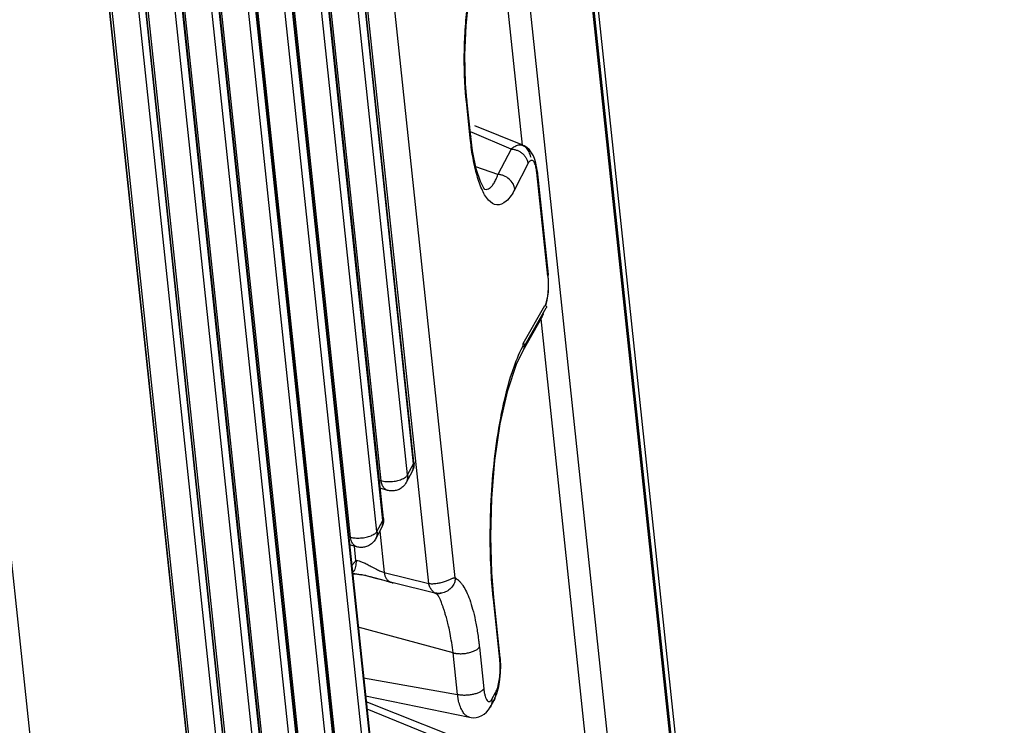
# Paper-space layout 'Layout1' of a CAD drawing. Header units: inches. Extents: x 29 to 351, y 58 to 234.
# Tile 27 of 104: x 110.28 to 112.72, y 72.53 to 74.28. Entities that reach past the tile are written whole.
import ezdxf

# ---------------------------------------------------------------- set-up
doc = ezdxf.new("R2010")
doc.units = ezdxf.units.IN
doc.header["$LTSCALE"] = 1.1
doc.header["$MEASUREMENT"] = 0
doc.layers.get('0').update_dxf_attribs({"linetype": 'CONTINUOUS'})
doc.layers.add('6_ALL_SURFS', color=7, linetype='CONTINUOUS')
doc.layers.add('7_ALL_FEATURES', color=7, linetype='CONTINUOUS')

psp = doc.layouts.get("Layout1")

# ---------------------------------------------------------------- linework, layer by layer
at = {"color": 7, "linetype": 'Continuous'}
for p, q in [((111.2976, 78.1335), (112.6958, 64.9522)), ((111.3131, 77.956), (112.6881, 64.9928)), ((112.5403, 64.9392), (111.1696, 77.862)), ((110.0607, 74.8107), (110.4372, 71.2612)), ((111.5272, 73.9667), (111.4669, 74.5354)), ((111.5285, 73.4748), (111.5823, 73.5695)), ((111.5764, 73.5437), (111.5748, 73.5405)), ((111.5752, 73.5403), (111.575, 73.54)), ((111.7164, 72.1834), (111.5729, 73.5363)), ((111.5239, 73.4602), (111.5278, 73.4681)), ((111.5278, 73.4681), (111.529, 73.4702)), ((111.5289, 73.4709), (111.5285, 73.4748)), ((111.529, 73.4693), (111.5289, 73.4709)), ((111.5291, 73.4675), (111.529, 73.4693)), ((111.5284, 73.4579), (111.5286, 73.4582)), ((111.4549, 72.841), (111.4545, 72.8451))]:
    psp.add_line(p, q, dxfattribs=at)
for points, start_tangent, end_tangent in [([(111.5897, 73.6418), (111.5906, 73.6314), (111.5908, 73.6193)], (0.126726, -0.991938), (-0.015305, -0.999883)), ([(111.5908, 73.6193), (111.5901, 73.6061), (111.5886, 73.5924), (111.586, 73.5793), (111.5831, 73.5693)], (-0.015305, -0.999883), (-0.328734, -0.944423)), ([(111.5823, 73.5695), (111.5847, 73.5687), (111.5852, 73.5683)], (0.99997, -0.007769), (0.729002, -0.684512)), ([(111.5852, 73.5683), (111.5862, 73.5669), (111.5864, 73.5647), (111.5861, 73.564)], (0.729002, -0.684512), (-0.496075, -0.86828)), ([(111.5783, 73.5495), (111.5773, 73.5458), (111.5764, 73.5437)], (-0.218502, -0.975836), (-0.406338, -0.913723)), ([(111.5285, 73.4748), (111.5309, 73.474), (111.5324, 73.4722), (111.5326, 73.47), (111.5323, 73.4692)], (0.99997, -0.007769), (-0.49426, -0.869314)), ([(111.5286, 73.4582), (111.5312, 73.4643), (111.5319, 73.4669)], (0.48951, 0.871998), (0.221323, 0.975201)), ([(111.5323, 73.4692), (111.5315, 73.4683), (111.5291, 73.4675)], (-0.49426, -0.869314), (-0.998711, 0.050754)), ([(111.4545, 72.8451), (111.449, 72.9175), (111.4472, 73.0094), (111.4509, 73.1114), (111.461, 73.2148), (111.4779, 73.3145), (111.5011, 73.403), (111.5239, 73.4602)], (-0.111305, 0.993786), (0.439848, 0.898072))]:
    psp.add_spline(points, degree=3, dxfattribs=dict(at, start_tangent=start_tangent, end_tangent=end_tangent))
at = {"layer": '6_ALL_SURFS', "color": 7, "linetype": 'Continuous'}
for p, q in [((111.258, 73.1809), (110.9531, 76.0558)), ((111.1821, 73.0409), (110.8771, 75.9158))]:
    psp.add_line(p, q, dxfattribs=at)
at = {"layer": '7_ALL_FEATURES', "color": 7, "linetype": 'Continuous'}
for p, q in [((112.7214, 64.8213), (109.491, 95.2759)), ((110.717, 76.5556), (111.1883, 72.112)), ((110.718, 76.5601), (111.1894, 72.1165)), ((111.2945, 72.8801), (110.9058, 76.5447)), ((111.36, 72.8943), (110.9713, 76.5589)), ((111.1735, 72.0847), (110.7022, 76.5283)), ((111.1081, 72.0705), (110.6367, 76.5141)), ((110.6421, 76.4201), (111.1134, 71.9765)), ((110.6411, 76.4156), (111.1124, 71.972)), ((111.0321, 71.9305), (110.5608, 76.3741)), ((111.0976, 71.9447), (110.6263, 76.3883)), ((110.5651, 76.2755), (111.0365, 71.8319)), ((110.5662, 76.28), (111.0375, 71.8365)), ((110.9562, 71.7905), (110.4849, 76.2341)), ((111.0217, 71.8046), (110.5504, 76.2482)), ((110.4892, 76.1355), (110.9606, 71.6919)), ((110.4902, 76.14), (110.9616, 71.6965)), ((110.9458, 71.6646), (110.4744, 76.1082)), ((110.8803, 71.6504), (110.4089, 76.094)), ((110.4057, 76.067), (110.89, 71.5009)), ((110.8911, 71.5054), (110.4072, 76.0672)), ((110.3912, 76.038), (110.8756, 71.4719)), ((111.257, 73.1764), (110.9521, 76.0513)), ((110.3261, 76.0239), (110.8107, 71.4556)), ((111.1767, 73.1349), (110.8718, 76.0098)), ((111.2422, 73.1491), (110.9373, 76.024)), ((111.1811, 73.0364), (110.8761, 75.9113)), ((111.1663, 73.0091), (110.8613, 75.884)), ((110.8103, 71.4175), (110.339, 75.861)), ((111.1008, 72.9949), (110.7958, 75.8698)), ((110.338, 75.8565), (110.8093, 71.4129)), ((111.3879, 74.0749), (111.3874, 74.0796)), ((111.389, 74.0794), (111.3879, 74.0749)), ((111.3986, 73.9886), (111.389, 74.0795)), ((111.3976, 73.9841), (111.3879, 74.0749)), ((111.5278, 73.9666), (111.4091, 74.0146)), ((111.4026, 73.9982), (111.3975, 74.0004)), ((111.3986, 73.9886), (111.3976, 73.9841)), ((111.4032, 73.9528), (111.3986, 73.9884)), ((111.499, 73.9574), (111.4026, 73.9982)), ((111.499, 73.9574), (111.4663, 73.8943)), ((111.5274, 73.9667), (111.5278, 73.9666)), ((111.4663, 73.8943), (111.4114, 73.9129)), ((111.5406, 73.9211), (111.5079, 73.858)), ((111.5412, 73.9221), (111.5406, 73.9211)), ((111.5634, 73.9033), (111.5624, 73.9114)), ((111.5635, 73.9032), (111.5625, 73.8989)), ((111.5897, 73.6418), (111.5625, 73.8989)), ((111.5635, 73.9034), (111.5907, 73.6462)), ((111.5635, 73.9033), (111.5635, 73.9032)), ((111.4333, 73.8576), (111.4338, 73.8575)), ((111.5907, 73.6462), (111.5897, 73.6418)), ((111.5918, 73.6286), (111.5907, 73.6462)), ((111.5852, 73.5682), (111.5877, 73.5782)), ((111.5286, 73.4582), (111.575, 73.5399)), ((111.5338, 73.4718), (111.5861, 73.564)), ((111.2422, 73.1491), (111.257, 73.1764)), ((111.257, 73.1764), (111.258, 73.1809)), ((111.258, 73.1809), (111.258, 73.1809)), ((111.2534, 73.1577), (111.2386, 73.1304)), ((111.2534, 73.1577), (111.2535, 73.1579)), ((111.172, 73.1363), (111.1767, 73.1349)), ((111.1925, 73.1109), (111.1741, 73.1162)), ((111.1663, 73.0091), (111.1811, 73.0364)), ((111.1811, 73.0364), (111.1821, 73.0409)), ((111.1821, 73.0409), (111.1821, 73.0409)), ((111.1775, 73.0177), (111.1627, 72.9903)), ((111.1734, 73.0101), (111.1843, 72.9074)), ((111.1775, 73.0177), (111.1776, 73.0179)), ((111.096, 72.9963), (111.1008, 72.9949)), ((111.1166, 72.9709), (111.0982, 72.9761)), ((111.1142, 72.9367), (111.1104, 72.9727)), ((111.1843, 72.9074), (111.2945, 72.8801)), ((111.118, 72.9031), (111.1268, 72.9018)), ((111.1294, 72.9013), (111.1268, 72.9018)), ((111.132, 72.9008), (111.1294, 72.9013)), ((111.1389, 72.8994), (111.132, 72.9008)), ((111.1389, 72.8993), (111.132, 72.9008)), ((111.143, 72.8985), (111.1389, 72.8994)), ((111.143, 72.8983), (111.1389, 72.8993)), ((111.1506, 72.8967), (111.143, 72.8985)), ((111.167, 72.8919), (111.143, 72.8983)), ((111.1751, 72.8902), (111.1506, 72.8967)), ((111.19, 72.8855), (111.167, 72.8919)), ((111.1901, 72.886), (111.1751, 72.8902)), ((111.1968, 72.8843), (111.1901, 72.886)), ((111.2038, 72.8819), (111.1964, 72.8838)), ((111.1966, 72.8838), (111.1996, 72.8835)), ((111.1996, 72.8835), (111.1968, 72.8843)), ((111.1971, 72.8847), (111.1996, 72.8835)), ((111.2062, 72.8819), (111.1996, 72.8835)), ((111.2039, 72.8819), (111.2052, 72.882)), ((111.2052, 72.882), (111.2062, 72.8819)), ((111.3099, 72.8563), (111.2062, 72.8819)), ((111.3099, 72.8563), (111.3098, 72.8563)), ((111.3107, 72.856), (111.3099, 72.8563)), ((111.3104, 72.8561), (111.3099, 72.8563)), ((111.3143, 72.8556), (111.3104, 72.8561)), ((111.3143, 72.8546), (111.3107, 72.856)), ((111.3152, 72.8538), (111.3142, 72.8546)), ((111.3197, 72.8555), (111.3143, 72.8556)), ((111.4549, 72.841), (111.456, 72.8452)), ((111.4708, 72.6912), (111.4549, 72.841)), ((111.456, 72.8452), (111.456, 72.8455)), ((111.4718, 72.6957), (111.456, 72.8455)), ((111.3551, 72.708), (111.1199, 72.7717)), ((111.4201, 72.7224), (111.431, 72.619)), ((111.3661, 72.6047), (111.3551, 72.708)), ((111.4718, 72.6957), (111.4708, 72.6912)), ((111.4723, 72.6908), (111.4718, 72.6957)), ((111.4718, 72.6957), (111.4718, 72.6957)), ((111.1331, 72.6463), (111.366, 72.6046)), ((111.4638, 72.6075), (111.4683, 72.6247)), ((111.1379, 72.6013), (111.3956, 72.5482)), ((111.4513, 72.5928), (111.4605, 72.6095)), ((111.4563, 72.5898), (111.4638, 72.6075)), ((111.4563, 72.5898), (111.4563, 72.5898)), ((111.468, 72.4564), (111.1395, 72.5864)), ((111.1414, 72.569), (111.4395, 72.4474)), ((111.4472, 72.5731), (111.4471, 72.573)), ((111.3956, 72.5482), (111.3955, 72.5482))]:
    psp.add_line(p, q, dxfattribs=at)
for points in [[(111.3889, 74.0797), (111.3855, 74.1202), (111.3839, 74.1901), (111.387, 74.2631), (111.3943, 74.3314), (111.4049, 74.3902), (111.4169, 74.4356), (111.4291, 74.4674), (111.4354, 74.4801)], [(111.554, 73.9403), (111.5496, 73.9482), (111.5441, 73.9551), (111.5376, 73.9609), (111.5311, 73.965), (111.5274, 73.9667)], [(111.4312, 73.8602), (111.4228, 73.8765), (111.4125, 73.908), (111.4032, 73.9528)], [(111.5603, 73.9222), (111.5575, 73.9316), (111.554, 73.9403)], [(111.5634, 73.9032), (111.5621, 73.9129), (111.5603, 73.9222)], [(111.4339, 73.857), (111.4338, 73.857), (111.4312, 73.8602)], [(111.5877, 73.5782), (111.5911, 73.6028), (111.5918, 73.6286)], [(111.4559, 72.8452), (111.4508, 72.9073), (111.4482, 72.9966), (111.4508, 73.0908), (111.4587, 73.185), (111.472, 73.2761), (111.4905, 73.3589), (111.5122, 73.424), (111.5284, 73.4579)], [(111.1058, 72.9038), (111.1099, 72.9038), (111.118, 72.9031)], [(111.3101, 72.8562), (111.3112, 72.8558), (111.3126, 72.8554), (111.3141, 72.8552), (111.3158, 72.8551), (111.3175, 72.8551), (111.3194, 72.8552), (111.3213, 72.8554), (111.3232, 72.8557), (111.3249, 72.8561), (111.3266, 72.8565), (111.3271, 72.8566)], [(111.4727, 72.659), (111.473, 72.6755), (111.4723, 72.6908)], [(111.4683, 72.6247), (111.4712, 72.642), (111.4727, 72.659)], [(111.4472, 72.5731), (111.4497, 72.5777), (111.4557, 72.5888), (111.4563, 72.5898)], [(111.3955, 72.5482), (111.3995, 72.5476), (111.4058, 72.5472), (111.4123, 72.5478), (111.4191, 72.5494), (111.4259, 72.5522), (111.4322, 72.556), (111.4379, 72.5609), (111.4429, 72.5666), (111.4471, 72.573)]]:
    psp.add_lwpolyline(points, dxfattribs=at)
for points, start_tangent, end_tangent in [([(111.3874, 74.0796), (111.3864, 74.0901), (111.3852, 74.1054), (111.3835, 74.1364), (111.3829, 74.1989), (111.3857, 74.261), (111.3916, 74.3212), (111.4006, 74.3777), (111.412, 74.4276), (111.4184, 74.4492), (111.4204, 74.4552)], (-0.104993, 0.994473), (0.32258, 0.946542)), ([(111.4259, 73.8585), (111.4129, 73.8964), (111.4036, 73.9394), (111.3976, 73.9841)], (-0.391865, 0.920023), (-0.095411, 0.995438)), ([(111.499, 73.9574), (111.5013, 73.9594), (111.5036, 73.9611), (111.5081, 73.9641), (111.5169, 73.9675), (111.5252, 73.9674), (111.5274, 73.9667)], (0.74832, 0.663338), (0.935719, -0.352746)), ([(111.499, 73.9574), (111.5007, 73.9573), (111.5025, 73.9571), (111.5061, 73.9565), (111.5098, 73.9556), (111.5135, 73.9543), (111.5205, 73.9509), (111.5269, 73.9463), (111.5322, 73.9407), (111.5363, 73.9344), (111.5392, 73.9277), (111.5401, 73.9244), (111.5406, 73.9211)], (0.999359, -0.035812), (0.106963, -0.994263)), ([(111.5278, 73.9666), (111.5291, 73.966), (111.5328, 73.9636), (111.5363, 73.9602), (111.5395, 73.9558), (111.545, 73.9444), (111.5475, 73.9369)], (0.927631, -0.373497), (0.279613, -0.960113)), ([(111.549, 73.9291), (111.5466, 73.9284), (111.5412, 73.9221)], (-0.989365, -0.145453), (-0.499125, -0.86653)), ([(111.5569, 73.9232), (111.5522, 73.9288), (111.549, 73.9291)], (-0.423047, 0.906108), (-0.989365, -0.145453)), ([(111.5604, 73.9126), (111.5569, 73.9232)], (-0.217347, 0.976094), (-0.423047, 0.906108)), ([(111.5625, 73.8989), (111.5604, 73.9126)], (-0.089187, 0.996015), (-0.217347, 0.976094)), ([(111.4338, 73.8575), (111.4395, 73.8576), (111.4453, 73.8602), (111.4509, 73.8653), (111.4564, 73.8728), (111.4591, 73.8774), (111.4616, 73.8826), (111.464, 73.8882), (111.4663, 73.8943)], (0.978866, -0.204505), (0.325485, 0.945547)), ([(111.5079, 73.858), (111.5064, 73.8649), (111.5035, 73.8715), (111.494, 73.883), (111.481, 73.8911), (111.4737, 73.8934), (111.47, 73.894), (111.4663, 73.8943)], (-0.110642, 0.99386), (-0.999361, 0.035742)), ([(111.5079, 73.858), (111.4862, 73.8278), (111.4635, 73.8188), (111.4428, 73.8307), (111.4259, 73.8585)], (-0.460701, -0.887556), (-0.391865, 0.920023)), ([(111.2535, 73.1579), (111.2564, 73.1653), (111.257, 73.1764)], (0.470834, 0.882222), (-0.124452, 0.992226)), ([(111.258, 73.1809), (111.2566, 73.1653)], (0.10548, -0.994421), (-0.283545, -0.958959)), ([(111.2566, 73.1653), (111.2535, 73.1579)], (-0.283545, -0.958959), (-0.469904, -0.882717)), ([(111.1767, 73.1349), (111.1883, 73.133), (111.2017, 73.1329), (111.2153, 73.1348)], (0.962027, -0.272956), (0.97735, 0.211628)), ([(111.1925, 73.1109), (111.1908, 73.1115), (111.1841, 73.1163), (111.1792, 73.1244), (111.1767, 73.1349)], (-0.963111, 0.269104), (-0.10548, 0.994421)), ([(111.2386, 73.1304), (111.2305, 73.12), (111.2209, 73.1134), (111.2113, 73.1102), (111.202, 73.1094), (111.1925, 73.1109)], (-0.476662, -0.879087), (-0.962027, 0.272956)), ([(111.2153, 73.1348), (111.2275, 73.1385)], (0.97735, 0.211628), (0.92942, 0.369024)), ([(111.2275, 73.1385), (111.2368, 73.1434)], (0.92942, 0.369024), (0.812038, 0.583605)), ([(111.2368, 73.1434), (111.2422, 73.1491)], (0.812038, 0.583605), (0.476662, 0.879087)), ([(111.2415, 73.1379), (111.2386, 73.1304)], (-0.234413, -0.972137), (-0.47622, -0.879326)), ([(111.2422, 73.1491), (111.2415, 73.1379)], (0.10548, -0.994421), (-0.234413, -0.972137)), ([(111.1776, 73.0179), (111.1804, 73.0253), (111.1811, 73.0364)], (0.470834, 0.882222), (-0.124452, 0.992226)), ([(111.1821, 73.0409), (111.1807, 73.0253)], (0.10548, -0.994421), (-0.283545, -0.958959)), ([(111.1515, 72.9985), (111.1609, 73.0034)], (0.92942, 0.369024), (0.812038, 0.583605)), ([(111.1609, 73.0034), (111.1663, 73.0091)], (0.812038, 0.583605), (0.476662, 0.879087)), ([(111.1663, 73.0091), (111.1656, 72.9979)], (0.10548, -0.994421), (-0.234413, -0.972137)), ([(111.1807, 73.0253), (111.1776, 73.0179)], (-0.283545, -0.958959), (-0.469904, -0.882717)), ([(111.1008, 72.9949), (111.1124, 72.9929), (111.1258, 72.9929), (111.1393, 72.9948)], (0.962027, -0.272956), (0.97735, 0.211628)), ([(111.1166, 72.9709), (111.1149, 72.9715), (111.1082, 72.9763), (111.1033, 72.9844), (111.1008, 72.9949)], (-0.963111, 0.269104), (-0.10548, 0.994421)), ([(111.1627, 72.9903), (111.1546, 72.9799), (111.145, 72.9734), (111.1354, 72.9702), (111.1261, 72.9694), (111.1166, 72.9709)], (-0.476662, -0.879087), (-0.962027, 0.272956)), ([(111.1393, 72.9948), (111.1515, 72.9985)], (0.97735, 0.211628), (0.92942, 0.369024)), ([(111.1656, 72.9979), (111.1627, 72.9903)], (-0.234413, -0.972137), (-0.47622, -0.879326)), ([(111.1037, 72.9235), (111.1042, 72.9242), (111.1062, 72.927), (111.1082, 72.9297), (111.1102, 72.9322), (111.1122, 72.9345), (111.1132, 72.9356), (111.1137, 72.9362), (111.1142, 72.9367)], (0.554104, 0.832448), (0.696196, 0.717852)), ([(111.1142, 72.9367), (111.1134, 72.9221), (111.1114, 72.9156), (111.1092, 72.9116)], (0.055614, -0.998452), (-0.556912, -0.830571)), ([(111.1142, 72.9367), (111.115, 72.9368), (111.116, 72.9369), (111.1185, 72.9366), (111.1254, 72.9348), (111.1343, 72.9312), (111.1393, 72.9289), (111.1444, 72.9263), (111.1549, 72.9206), (111.1615, 72.917)], (0.964047, 0.265732), (0.882309, -0.470671)), ([(111.1092, 72.9116), (111.1078, 72.9098), (111.1061, 72.9078)], (-0.556912, -0.830571), (-0.695304, -0.718715)), ([(111.1615, 72.917), (111.1653, 72.9151), (111.1752, 72.9103), (111.1799, 72.9086), (111.1843, 72.9074)], (0.882309, -0.470671), (0.97422, -0.225599)), ([(111.1843, 72.9074), (111.1844, 72.9063), (111.1846, 72.9052), (111.1848, 72.9041), (111.185, 72.9031), (111.1855, 72.901), (111.1861, 72.8991), (111.1876, 72.8954), (111.1894, 72.8921), (111.1916, 72.8893), (111.1941, 72.8868), (111.1967, 72.8849), (111.1971, 72.8847)], (0.105483, -0.994421), (0.872163, -0.489215)), ([(111.1268, 72.9018), (111.1063, 72.9042), (111.1058, 72.9042)], (-0.984954, 0.172819), (-0.999616, 0.0277)), ([(111.1964, 72.8838), (111.1926, 72.8849), (111.19, 72.8855)], (-0.957178, 0.289499), (-0.99914, -0.041474)), ([(111.2945, 72.8801), (111.2983, 72.8796), (111.3026, 72.8794), (111.3125, 72.8801), (111.3231, 72.8819), (111.3335, 72.8847), (111.3383, 72.8864), (111.3428, 72.8882), (111.3506, 72.8916), (111.3538, 72.893), (111.3564, 72.894), (111.3576, 72.8943), (111.3585, 72.8944), (111.3594, 72.8944), (111.36, 72.8943)], (0.980726, -0.195388), (0.919346, -0.39345)), ([(111.36, 72.8943), (111.3591, 72.8845), (111.3538, 72.8732), (111.3447, 72.8639)], (0.105432, -0.994426), (-0.812285, -0.583261)), ([(111.36, 72.8943), (111.3616, 72.8933), (111.3637, 72.8917), (111.3674, 72.8887), (111.3698, 72.8864), (111.3745, 72.8812), (111.3791, 72.875), (111.3879, 72.8596), (111.3961, 72.8399), (111.4035, 72.8164), (111.41, 72.789), (111.4156, 72.7577), (111.418, 72.7405), (111.4191, 72.7316), (111.4201, 72.7224)], (0.847174, -0.531315), (0.100319, -0.994955)), ([(111.3098, 72.8563), (111.3068, 72.8587), (111.3021, 72.8637), (111.2974, 72.871), (111.2945, 72.8801)], (-0.866261, 0.499592), (-0.10548, 0.994421)), ([(111.3447, 72.8639), (111.3326, 72.8579), (111.3197, 72.8555)], (-0.812285, -0.583261), (-0.998521, -0.054372)), ([(111.3551, 72.708), (111.3515, 72.7339), (111.3477, 72.7556), (111.3438, 72.7739), (111.34, 72.789), (111.3365, 72.8015), (111.3333, 72.8118), (111.3306, 72.8202), (111.3283, 72.8271), (111.3262, 72.8327), (111.3244, 72.8373), (111.3227, 72.8411), (111.3212, 72.8442), (111.3199, 72.8467), (111.3187, 72.8487), (111.3176, 72.8504), (111.3167, 72.8518), (111.3158, 72.8529), (111.3152, 72.8538)], (-0.115557, 0.993301), (-0.664336, 0.747434)), ([(111.3551, 72.708), (111.357, 72.7076), (111.358, 72.7073), (111.359, 72.7071), (111.361, 72.7068), (111.3631, 72.7065), (111.3675, 72.7061), (111.3723, 72.7059), (111.3774, 72.706), (111.3828, 72.7064), (111.3882, 72.7072), (111.3935, 72.7082), (111.3986, 72.7094), (111.4033, 72.711), (111.4112, 72.7145), (111.4143, 72.7164), (111.4167, 72.7183), (111.4178, 72.7193), (111.4187, 72.7203), (111.4191, 72.7208), (111.4194, 72.7213), (111.4201, 72.7224)], (0.965215, -0.261458), (0.494471, 0.869194)), ([(111.4719, 72.6757), (111.4708, 72.6912)], (-0.019178, 0.999816), (-0.123547, 0.992339)), ([(111.4605, 72.6095), (111.4655, 72.6224), (111.4693, 72.6394), (111.4714, 72.6578), (111.4719, 72.6757)], (0.460155, 0.887839), (-0.019178, 0.999816)), ([(111.431, 72.619), (111.4274, 72.6148), (111.4215, 72.6108), (111.4136, 72.6075), (111.4045, 72.6048), (111.3945, 72.6032), (111.3842, 72.6026), (111.3793, 72.6027), (111.3745, 72.6031), (111.3701, 72.6038), (111.3661, 72.6047)], (-0.488791, -0.872401), (-0.96525, 0.261328)), ([(111.431, 72.619), (111.4313, 72.6163), (111.4317, 72.6137), (111.4324, 72.6089), (111.4344, 72.6007), (111.4367, 72.5943), (111.4394, 72.59), (111.4422, 72.5876), (111.4437, 72.5871), (111.4452, 72.5871), (111.4481, 72.5888), (111.4496, 72.5904), (111.451, 72.5923), (111.4513, 72.5928)], (0.095303, -0.995448), (0.484558, 0.874759)), ([(111.3956, 72.5482), (111.3929, 72.549), (111.3854, 72.5537), (111.3788, 72.5623), (111.3731, 72.5742), (111.3687, 72.5885), (111.3672, 72.5964), (111.3666, 72.6005), (111.3661, 72.6047)], (-0.979707, 0.200434), (-0.105576, 0.994411)), ([(111.451, 72.5923), (111.451, 72.5851), (111.4495, 72.5784), (111.4471, 72.5731)], (0.099296, -0.995058), (-0.492832, -0.870125)), ([(111.4588, 72.5958), (111.4586, 72.5951), (111.4563, 72.5898)], (-0.298259, -0.954485), (-0.488569, -0.872525)), ([(111.4602, 72.6089), (111.4603, 72.6053), (111.4601, 72.6018), (111.4588, 72.5958)], (0.108312, -0.994117), (-0.298259, -0.954485))]:
    psp.add_spline(points, degree=3, dxfattribs=dict(at, start_tangent=start_tangent, end_tangent=end_tangent))

doc.saveas('drawing.dxf')
